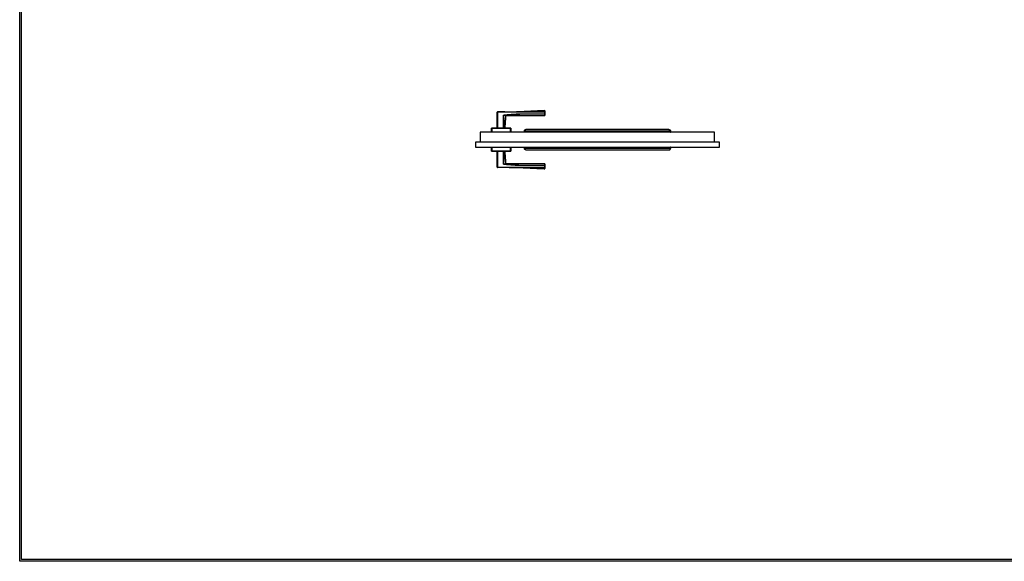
# Model space of a CAD drawing. Header units: millimetres. Extents: x -10980 to 5840, y 5 to 4205.
# Tile 1 of 32: x -10980 to -8382, y 5 to 1435. Entities that reach past the tile are written whole.
import ezdxf

# ---------------------------------------------------------------- set-up
doc = ezdxf.new("R2010")
doc.units = ezdxf.units.MM
doc.layers.add('151', color=250, linetype='Continuous')
doc.layers.add('256', color=250, linetype='Continuous')

msp = doc.modelspace()

# ---------------------------------------------------------------- linework, layer by layer
at = {"layer": '151', "linetype": 'Continuous', "lineweight": -3}
for p, q in [((-9720.1, 1151.9), (-9720.1, 1191)), ((-9720.1, 1148.9), (-9720.1, 1191)), ((-9720.1, 1191), (-9719.6, 1191)), ((-9719.6, 1191), (-9719.6, 1191.5)), ((-9719.6, 1191), (-9719.6, 1148.9)), ((-9703.2, 1182.4), (-9703, 1182.4)), ((-9702.9, 1182.5), (-9703.1, 1182.4)), ((-9703.1, 1151.9), (-9703.1, 1182.4)), ((-9702.3, 1182.9), (-9702.6, 1182.7)), ((-9701.8, 1183.3), (-9701.7, 1182.8)), ((-9696.6, 1181.8), (-9698, 1182)), ((-9594.6, 1191.9), (-9657.1, 1191.9)), ((-9594.6, 1192), (-9594.6, 1191.6)), ((-9594.6, 1186.1), (-9594.6, 1191.6)), ((-9594.6, 1191.6), (-9594.1, 1191.6)), ((-9594.6, 1186.1), (-9594.1, 1186.1)), ((-9594.6, 1186.1), (-9594.6, 1185.7)), ((-9594.1, 1191.6), (-9594.1, 1186.1)), ((-9594.1, 1186.1), (-9594.1, 1191.6)), ((-9735.1, 1137.9), (-9735.1, 1148.4)), ((-9735.1, 1148.4), (-9734.6, 1148.4)), ((-9735.1, 1140.9), (-9735.1, 1148.4)), ((-9734.6, 1148.9), (-9734.6, 1148.4)), ((-9734.6, 1148.9), (-9684.6, 1148.9)), ((-9734.6, 1148.4), (-9734.6, 1137.9)), ((-9684.6, 1148.4), (-9734.6, 1148.4)), ((-9684.6, 1148.9), (-9684.6, 1148.4)), ((-9684.6, 1137.9), (-9684.6, 1148.4)), ((-9684.6, 1148.4), (-9684.1, 1148.4)), ((-9684.1, 1148.4), (-9684.1, 1137.9)), ((-9684.1, 1148.4), (-9684.1, 1140.9)), ((-9764.6, 1137.9), (-9764.6, 1111.9)), ((-9146.6, 1137.9), (-9764.6, 1137.9)), ((-9648.4, 1141.5), (-9648.8, 1139.3)), ((-9648.8, 1139.3), (-9262.4, 1139.3)), ((-9262.8, 1141.5), (-9262.4, 1139.3)), ((-9146.6, 1111.9), (-9146.6, 1137.9)), ((-9133.6, 1111.9), (-9777.6, 1111.9)), ((-9777.6, 1111.9), (-9777.6, 1098.6)), ((-9777.6, 1098.6), (-9133.6, 1098.6)), ((-9735.1, 1088.1), (-9735.1, 1098.6)), ((-9734.6, 1098.6), (-9734.6, 1088.1)), ((-9684.6, 1088.1), (-9684.6, 1098.6)), ((-9684.1, 1098.6), (-9684.1, 1088.1)), ((-9648.8, 1097.2), (-9648.4, 1095)), ((-9262.4, 1097.2), (-9648.8, 1097.2)), ((-9262.4, 1097.2), (-9262.8, 1095)), ((-9133.6, 1098.6), (-9133.6, 1111.9)), ((-9734.6, 1088.1), (-9735.1, 1088.1)), ((-9734.6, 1088.1), (-9684.6, 1088.1)), ((-9734.6, 1088.1), (-9734.6, 1087.6)), ((-9684.6, 1087.6), (-9734.6, 1087.6)), ((-9684.6, 1087.6), (-9734.6, 1087.6)), ((-9720.1, 1045.5), (-9720.1, 1087.6)), ((-9720.1, 1045.5), (-9720.1, 1084.6)), ((-9719.6, 1087.6), (-9719.6, 1045.5)), ((-9703.1, 1054.1), (-9703.1, 1084.6)), ((-9684.6, 1088.1), (-9684.6, 1087.6)), ((-9684.1, 1088.1), (-9684.6, 1088.1)), ((-9719.6, 1045.5), (-9720.1, 1045.5)), ((-9719.6, 1045), (-9719.6, 1045.5)), ((-9703, 1054.1), (-9703.2, 1054.1)), ((-9702.9, 1054), (-9703.1, 1054.1)), ((-9702.3, 1053.6), (-9702.6, 1053.8)), ((-9701.8, 1053.2), (-9701.7, 1053.7)), ((-9594.6, 1050.7), (-9594.6, 1050.4)), ((-9594.6, 1044.9), (-9594.6, 1050.4)), ((-9594.6, 1050.4), (-9594.1, 1050.4)), ((-9594.6, 1044.9), (-9594.6, 1044.5)), ((-9594.6, 1044.9), (-9594.1, 1044.9)), ((-9594.1, 1044.9), (-9594.1, 1050.4)), ((-9594.1, 1050.4), (-9594.1, 1044.9))]:
    msp.add_line(p, q, dxfattribs=at)
for centre, start, end in [((-9719.6, 1191), 90.2042, 180), ((-9594.6, 1182.4), 269.9804, 0), ((-9594.6, 1194.4), 0, 83.7702), ((-9734.6, 1148.4), 90, 180), ((-9684.6, 1148.4), 0, 90), ((-9734.6, 1088.1), 180, 270), ((-9684.6, 1088.1), 270, 0), ((-9719.6, 1045.5), 180, 269.7958), ((-9594.6, 1054.1), 0, 89.9817), ((-9594.6, 1042.1), 274.6555, 0)]:
    msp.add_arc(centre, 0.5, start, end, dxfattribs=at)
for centre, major_axis, ratio, start_param, end_param in [((-9696.4, 1181.3), (0.156, 0.475), 1, 0.000012, 1.811518), ((-9594.6, 1191.6), (-0.5, 0), 0.869204, 3.141593, 4.71349), ((-9594.6, 1186.1), (0.5, 0), 0.775308, 4.712325, 6.283185), ((-9696.4, 1055.2), (0.156, -0.475), 1, 4.47035, 6.283174), ((-9594.6, 1050.4), (-0.5, 0), 0.775308, 3.141593, 4.712453), ((-9594.6, 1044.9), (0.5, 0), 0.869204, 4.711288, 6.283185)]:
    msp.add_ellipse(centre, major_axis=major_axis, ratio=ratio, start_param=start_param, end_param=end_param, dxfattribs=at)
for points, degree in [([(-9700, 1191.7), (-9719.6, 1191.6)], 1), ([(-9699.3, 1148.9), (-9696.9, 1181.3)], 1), ([(-9696.4, 1181.8), (-9645.5, 1181.9), (-9594.6, 1181.9)], 2), ([(-9594.1, 1194.9), (-9625.6, 1193.5), (-9657.1, 1191.9)], 2), ([(-9648.4, 1141.5), (-9519.9, 1141.5), (-9391.3, 1141.5), (-9262.8, 1141.5)], 3), ([(-9262.8, 1095), (-9391.3, 1095), (-9519.9, 1095), (-9648.4, 1095)], 3), ([(-9696.9, 1055.2), (-9699.3, 1087.6)], 1), ([(-9594.6, 1054.6), (-9645.5, 1054.6), (-9696.4, 1054.7)], 2), ([(-9657.1, 1044.6), (-9625.6, 1043), (-9594.1, 1041.6)], 2), ([(-9604.8, 1044.9), (-9601.4, 1044.9), (-9598, 1044.9), (-9594.6, 1044.9)], 3)]:
    msp.add_open_spline(points, degree=degree, dxfattribs=at)
for points, knots in [([(-9700, 1191.6), (-9701.3, 1191.6), (-9702.7, 1191.6), (-9709.2, 1191.5), (-9714.4, 1191.5), (-9719.6, 1191.5)], [0, 0, 0, 0, 0.202393, 0.202393, 1, 1, 1, 1]), ([(-9594.6, 1191.6), (-9599.8, 1191.6), (-9605, 1191.6), (-9615.4, 1191.6), (-9620.6, 1191.5), (-9628.5, 1191.5), (-9631.1, 1191.5), (-9636.3, 1191.5), (-9641.5, 1191.5), (-9646.7, 1191.4), (-9650.6, 1191.4), (-9651.9, 1191.4), (-9654.5, 1191.4), (-9655.8, 1191.4), (-9658.4, 1191.4), (-9659.7, 1191.4), (-9662.3, 1191.4), (-9663.6, 1191.4), (-9667.5, 1191.4), (-9670.1, 1191.4), (-9675.3, 1191.3), (-9677.9, 1191.3), (-9683.1, 1191.3), (-9685.7, 1191.3), (-9691, 1191.2), (-9693.6, 1191.2), (-9698.8, 1191.2), (-9701.4, 1191.1), (-9709.2, 1191.1), (-9714.4, 1191.1), (-9719.6, 1191)], [0, 0, 0, 0, 0.125, 0.125, 0.25, 0.25, 0.3125, 0.3125, 0.375, 0.4375, 0.4375, 0.46875, 0.46875, 0.5, 0.5, 0.53125, 0.53125, 0.5625, 0.5625, 0.625, 0.625, 0.6875, 0.6875, 0.75, 0.75, 0.8125, 0.8125, 0.875, 0.875, 1, 1, 1, 1]), ([(-9703.3, 1148.9), (-9703.3, 1154.5), (-9703.3, 1160.1), (-9703.3, 1171.2), (-9703.2, 1176.8), (-9703.2, 1182.4)], [0, 0, 0, 0, 0.5, 0.5, 1, 1, 1, 1]), ([(-9703.2, 1182.4), (-9703.2, 1182.4), (-9703.2, 1182.5), (-9703.2, 1182.5), (-9703.2, 1182.5), (-9703.2, 1182.6), (-9703.2, 1182.6), (-9703.2, 1182.7), (-9703.1, 1182.7), (-9703.1, 1182.7), (-9703.1, 1182.7), (-9703.1, 1182.8), (-9703.1, 1182.8), (-9703, 1182.8), (-9703, 1182.9), (-9702.9, 1182.9), (-9702.9, 1182.9), (-9702.9, 1183), (-9702.8, 1183), (-9702.8, 1183), (-9702.8, 1183), (-9702.7, 1183), (-9702.7, 1183.1), (-9702.6, 1183.1), (-9702.5, 1183.1), (-9702.4, 1183.2), (-9702.4, 1183.2), (-9702.3, 1183.2), (-9702.3, 1183.2), (-9702.2, 1183.3), (-9702.1, 1183.3), (-9701.9, 1183.3), (-9701.8, 1183.3), (-9701.8, 1183.3)], [0, 0, 0, 0, 0.0625, 0.0625, 0.09375, 0.09375, 0.125, 0.125, 0.1875, 0.1875, 0.21875, 0.21875, 0.25, 0.25, 0.3125, 0.3125, 0.375, 0.375, 0.40625, 0.40625, 0.4375, 0.4375, 0.5, 0.5, 0.625, 0.625, 0.6875, 0.6875, 0.75, 0.75, 0.875, 0.875, 1, 1, 1, 1]), ([(-9701.7, 1182.8), (-9701.9, 1182.8), (-9702, 1182.8), (-9702.1, 1182.8), (-9702.2, 1182.8), (-9702.3, 1182.8), (-9702.4, 1182.8), (-9702.4, 1182.7), (-9702.5, 1182.7), (-9702.5, 1182.7), (-9702.6, 1182.7), (-9702.6, 1182.7), (-9702.6, 1182.7), (-9702.7, 1182.7), (-9702.7, 1182.6), (-9702.8, 1182.6), (-9702.8, 1182.6), (-9702.8, 1182.6), (-9702.9, 1182.6), (-9702.9, 1182.5), (-9702.9, 1182.5), (-9702.9, 1182.5), (-9702.9, 1182.5), (-9702.9, 1182.5), (-9702.9, 1182.5), (-9703, 1182.5), (-9703, 1182.5), (-9703, 1182.4), (-9703, 1182.4), (-9703, 1182.4), (-9703, 1182.4), (-9703, 1182.4), (-9703, 1182.4), (-9703, 1182.4)], [0, 0, 0, 0, 0.25, 0.25, 0.375, 0.375, 0.5, 0.5, 0.5625, 0.5625, 0.625, 0.625, 0.6875, 0.6875, 0.75, 0.75, 0.8125, 0.8125, 0.875, 0.875, 0.90625, 0.90625, 0.921875, 0.921875, 0.9375, 0.9375, 0.953125, 0.953125, 0.96875, 0.96875, 0.984375, 0.984375, 1, 1, 1, 1]), ([(-9701.7, 1182.8), (-9701.9, 1182.8), (-9702, 1182.8), (-9702.1, 1182.8), (-9702.2, 1182.8), (-9702.3, 1182.8), (-9702.4, 1182.8), (-9702.5, 1182.7), (-9702.5, 1182.7), (-9702.6, 1182.7), (-9702.6, 1182.7), (-9702.7, 1182.7), (-9702.7, 1182.6), (-9702.8, 1182.6), (-9702.8, 1182.6), (-9702.8, 1182.6), (-9702.9, 1182.6), (-9702.9, 1182.5), (-9702.9, 1182.5), (-9702.9, 1182.5), (-9702.9, 1182.5), (-9702.9, 1182.5), (-9702.9, 1182.5), (-9703, 1182.5), (-9703, 1182.5), (-9703, 1182.4), (-9703, 1182.4), (-9703, 1182.4), (-9703, 1182.4), (-9703, 1182.4)], [0, 0, 0, 0, 0.25, 0.25, 0.375, 0.375, 0.5, 0.5, 0.625, 0.625, 0.6875, 0.6875, 0.75, 0.75, 0.8125, 0.8125, 0.875, 0.875, 0.90625, 0.90625, 0.921875, 0.921875, 0.9375, 0.9375, 0.953125, 0.953125, 0.96875, 0.96875, 1, 1, 1, 1]), ([(-9703, 1182.4), (-9703, 1176.8), (-9703, 1171.2), (-9702.9, 1160.1), (-9702.9, 1154.5), (-9702.9, 1148.9)], [0, 0, 0, 0, 0.5, 0.5, 1, 1, 1, 1]), ([(-9696.9, 1181.3), (-9696.9, 1181.3), (-9696.9, 1181.3), (-9696.9, 1181.3), (-9696.9, 1181.3), (-9696.9, 1181.3), (-9696.9, 1181.3), (-9696.9, 1181.4), (-9697, 1181.4), (-9697.1, 1181.4), (-9697.2, 1181.4), (-9697.4, 1181.5), (-9697.4, 1181.5), (-9697.6, 1181.6), (-9697.7, 1181.6), (-9697.8, 1181.6), (-9697.8, 1181.6), (-9697.9, 1181.6), (-9698, 1181.7), (-9698.1, 1181.7), (-9698.2, 1181.7), (-9698.4, 1181.8), (-9698.6, 1181.8), (-9698.8, 1181.9), (-9699, 1181.9), (-9699.2, 1182), (-9699.5, 1182), (-9699.7, 1182.1), (-9699.9, 1182.1), (-9700, 1182.1), (-9700, 1182.1), (-9700.1, 1182.1), (-9700.2, 1182.1), (-9700.3, 1182.2), (-9700.6, 1182.2), (-9700.8, 1182.2), (-9701.2, 1182.3), (-9701.6, 1182.3), (-9702.1, 1182.3), (-9702.4, 1182.4), (-9702.5, 1182.4), (-9702.7, 1182.4), (-9702.9, 1182.4), (-9703, 1182.4)], [0, 0, 0, 0, 0.030549, 0.046186, 0.046186, 0.061822, 0.061822, 0.124367, 0.124367, 0.186912, 0.249458, 0.249458, 0.312003, 0.312003, 0.374548, 0.374548, 0.390184, 0.390184, 0.405821, 0.437093, 0.437093, 0.499638, 0.499638, 0.562184, 0.562184, 0.624729, 0.624729, 0.687274, 0.687274, 0.70291, 0.70291, 0.718547, 0.718547, 0.749819, 0.749819, 0.812364, 0.812364, 0.87491, 0.937455, 0.937455, 0.968727, 0.968727, 1, 1, 1, 1]), ([(-9701.8, 1183.3), (-9699.5, 1183.5), (-9697.3, 1183.6), (-9692.9, 1183.9), (-9690.6, 1184.1), (-9686.2, 1184.4), (-9683.9, 1184.6), (-9679.5, 1184.9), (-9677.3, 1185.1), (-9672.8, 1185.4), (-9670.6, 1185.5), (-9667.8, 1185.7), (-9667.2, 1185.7), (-9666.1, 1185.7), (-9665.5, 1185.8), (-9663.9, 1185.9), (-9662.8, 1185.9), (-9661.4, 1186), (-9661.1, 1186), (-9660.5, 1186), (-9659.7, 1186.1), (-9658.6, 1186.1), (-9657.7, 1186.1), (-9657.2, 1186.1), (-9656.9, 1186.1), (-9656.1, 1186.1), (-9655.5, 1186.1), (-9654.4, 1186.1), (-9653.8, 1186.1), (-9653, 1186.1), (-9652.7, 1186.1), (-9652.2, 1186.1), (-9651.3, 1186.1), (-9650.5, 1186.1), (-9649.4, 1186.1), (-9648.8, 1186.1), (-9643.8, 1186.1), (-9639.3, 1186.1), (-9632.6, 1186.1), (-9630.4, 1186.1), (-9625.9, 1186.1), (-9614.7, 1186.1), (-9603.5, 1186.1), (-9594.6, 1186.1)], [0, 0, 0, 0, 0.0625, 0.0625, 0.125, 0.125, 0.1875, 0.1875, 0.25, 0.25, 0.3125, 0.3125, 0.328125, 0.328125, 0.34375, 0.34375, 0.375, 0.375, 0.382812, 0.382812, 0.390625, 0.40625, 0.414062, 0.414062, 0.421875, 0.421875, 0.4375, 0.4375, 0.453125, 0.453125, 0.460937, 0.460937, 0.46875, 0.484375, 0.484375, 0.5, 0.5, 0.625, 0.625, 0.6875, 0.6875, 0.75, 1, 1, 1, 1]), ([(-9594.6, 1185.7), (-9603.5, 1185.7), (-9612.5, 1185.7), (-9623.6, 1185.7), (-9625.9, 1185.7), (-9630.4, 1185.7), (-9632.6, 1185.7), (-9639.3, 1185.7), (-9643.8, 1185.7), (-9648.8, 1185.7), (-9649.3, 1185.7), (-9650.5, 1185.7), (-9651.3, 1185.7), (-9652.1, 1185.7), (-9652.7, 1185.7), (-9653, 1185.7), (-9653.8, 1185.8), (-9654.4, 1185.8), (-9655.5, 1185.8), (-9656.1, 1185.8), (-9656.9, 1185.7), (-9657.2, 1185.7), (-9657.7, 1185.7), (-9658.6, 1185.7), (-9659.7, 1185.7), (-9660.5, 1185.6), (-9661.1, 1185.6), (-9661.4, 1185.6), (-9662.7, 1185.5), (-9663.9, 1185.5), (-9665.5, 1185.4), (-9666.1, 1185.3), (-9667.2, 1185.3), (-9670, 1185.1), (-9672.8, 1184.9), (-9677.2, 1184.6), (-9679.5, 1184.5), (-9683.9, 1184.1), (-9686.1, 1184), (-9690.6, 1183.6), (-9692.8, 1183.5), (-9697.3, 1183.1), (-9699.5, 1183), (-9701.7, 1182.8)], [0, 0, 0, 0, 0.25, 0.25, 0.3125, 0.3125, 0.375, 0.375, 0.5, 0.5, 0.515625, 0.515625, 0.53125, 0.539062, 0.539062, 0.546875, 0.546875, 0.5625, 0.5625, 0.578125, 0.578125, 0.585937, 0.585937, 0.59375, 0.609375, 0.617187, 0.617187, 0.625, 0.625, 0.65625, 0.65625, 0.671875, 0.671875, 0.6875, 0.75, 0.75, 0.8125, 0.8125, 0.875, 0.875, 0.9375, 0.9375, 1, 1, 1, 1]), ([(-9701.7, 1182.8), (-9701.5, 1182.8), (-9701.1, 1182.8), (-9700.7, 1182.7), (-9700.4, 1182.7), (-9700.2, 1182.7), (-9699.9, 1182.6), (-9699.8, 1182.6), (-9699.6, 1182.6), (-9699.6, 1182.6), (-9699.3, 1182.5), (-9699, 1182.5), (-9698.7, 1182.4), (-9698.3, 1182.3), (-9698, 1182.3), (-9697.7, 1182.2), (-9697.6, 1182.1), (-9697.4, 1182.1), (-9697.4, 1182.1), (-9697.3, 1182.1), (-9697.2, 1182.1), (-9697, 1182), (-9696.9, 1181.9), (-9696.7, 1181.9), (-9696.6, 1181.9), (-9696.5, 1181.8), (-9696.5, 1181.8), (-9696.4, 1181.8), (-9696.4, 1181.8), (-9696.4, 1181.8), (-9696.4, 1181.8), (-9696.4, 1181.8), (-9696.4, 1181.8)], [0, 0, 0, 0, 0.062534, 0.125068, 0.125068, 0.187602, 0.187602, 0.218869, 0.218869, 0.250136, 0.250136, 0.312671, 0.375205, 0.375205, 0.500273, 0.500273, 0.562807, 0.562807, 0.594074, 0.594074, 0.625341, 0.625341, 0.750409, 0.750409, 0.812943, 0.875478, 0.875478, 0.906745, 0.906745, 0.938012, 0.938012, 1, 1, 1, 1]), ([(-9700, 1191.6), (-9698.7, 1191.6), (-9697.4, 1191.6), (-9693.6, 1191.7), (-9691, 1191.7), (-9685.7, 1191.7), (-9683.1, 1191.8), (-9677.9, 1191.8), (-9675.3, 1191.8), (-9670.1, 1191.8), (-9667.5, 1191.9), (-9663.6, 1191.9), (-9662.3, 1191.9), (-9659.7, 1191.9), (-9658.4, 1191.9), (-9655.8, 1191.9), (-9654.5, 1191.9), (-9651.9, 1191.9), (-9650.6, 1191.9), (-9646.7, 1191.9), (-9644.1, 1191.9), (-9638.9, 1192), (-9636.3, 1192), (-9631.1, 1192), (-9628.5, 1192), (-9623.2, 1192), (-9620.6, 1192), (-9616.9, 1192), (-9615.9, 1192), (-9614.8, 1192)], [0, 0, 0, 0, 0.045145, 0.045145, 0.136811, 0.136811, 0.228476, 0.228476, 0.320141, 0.320141, 0.411806, 0.411806, 0.457639, 0.457639, 0.503472, 0.503472, 0.549304, 0.549304, 0.595137, 0.595137, 0.686802, 0.686802, 0.778468, 0.778468, 0.870133, 0.870133, 0.961798, 0.961798, 1, 1, 1, 1]), ([(-9696.4, 1181.8), (-9696.4, 1181.8), (-9696.4, 1181.8), (-9696.4, 1181.8), (-9696.4, 1181.8), (-9696.4, 1181.8), (-9696.4, 1181.8), (-9696.4, 1181.8), (-9696.4, 1181.8), (-9696.4, 1181.8), (-9696.4, 1181.8), (-9696.5, 1181.8), (-9696.5, 1181.8)], [0, 0, 0, 0, 0.000655, 0.000655, 0.103744, 0.103744, 0.206833, 0.206833, 0.413011, 0.413011, 0.825368, 1, 1, 1, 1]), ([(-9614.8, 1192), (-9613.3, 1192), (-9611.7, 1192), (-9605, 1192), (-9599.8, 1192), (-9594.6, 1192)], [0, 0, 0, 0, 0.225781, 0.225781, 1, 1, 1, 1]), ([(-9594.6, 1192), (-9594.6, 1192.3), (-9594.6, 1192.7), (-9594.6, 1193.1), (-9594.6, 1193.4), (-9594.6, 1193.5), (-9594.6, 1193.6), (-9594.6, 1193.7), (-9594.6, 1193.7), (-9594.6, 1193.9), (-9594.6, 1194), (-9594.6, 1194.3), (-9594.6, 1194.5), (-9594.6, 1194.7), (-9594.6, 1194.8), (-9594.6, 1194.9), (-9594.6, 1194.9), (-9594.6, 1194.9), (-9594.6, 1194.9), (-9594.6, 1194.9)], [0, 0, 0, 0, 0.124939, 0.249879, 0.249879, 0.312348, 0.343583, 0.343583, 0.374818, 0.374818, 0.499758, 0.499758, 0.624697, 0.749636, 0.874576, 0.874576, 0.999515, 0.999515, 1, 1, 1, 1]), ([(-9594.6, 1181.9), (-9594.6, 1181.9), (-9594.6, 1181.9), (-9594.6, 1181.9), (-9594.6, 1181.9), (-9594.6, 1181.9), (-9594.6, 1182), (-9594.6, 1182.1), (-9594.6, 1182.2), (-9594.6, 1182.2), (-9594.6, 1182.2), (-9594.6, 1182.3), (-9594.6, 1182.3), (-9594.6, 1182.4), (-9594.6, 1182.6), (-9594.6, 1182.9), (-9594.6, 1183.2), (-9594.6, 1183.6), (-9594.6, 1183.9), (-9594.6, 1184.1), (-9594.6, 1184.2), (-9594.6, 1184.2), (-9594.6, 1184.2), (-9594.6, 1184.3), (-9594.6, 1184.5), (-9594.6, 1184.7), (-9594.6, 1185.1), (-9594.6, 1185.4), (-9594.6, 1185.7)], [0, 0, 0, 0, 0.029669, 0.029669, 0.06097, 0.123572, 0.123572, 0.248776, 0.248776, 0.280077, 0.280077, 0.311378, 0.311378, 0.37398, 0.37398, 0.499184, 0.624388, 0.624388, 0.749592, 0.749592, 0.765242, 0.765242, 0.780893, 0.780893, 0.812194, 0.874796, 0.874796, 1, 1, 1, 1]), ([(-9594.1, 1194.3), (-9594.1, 1194.2), (-9594.1, 1194.2), (-9594.1, 1194), (-9594.1, 1193.8), (-9594.1, 1193.6), (-9594.1, 1193.4), (-9594.1, 1193.3), (-9594.1, 1193.2), (-9594.1, 1193.1), (-9594.1, 1193), (-9594.1, 1192.9), (-9594.1, 1192.6), (-9594.1, 1192.3), (-9594.1, 1191.8), (-9594.1, 1191.6)], [0, 0, 0, 0, 0.043787, 0.203156, 0.362525, 0.362525, 0.521894, 0.521894, 0.561736, 0.561736, 0.601578, 0.681262, 0.681262, 0.840631, 1, 1, 1, 1]), ([(-9594.1, 1186.1), (-9594.1, 1185.8), (-9594.1, 1185.5), (-9594.1, 1185.1), (-9594.1, 1185), (-9594.1, 1184.8), (-9594.1, 1184.8), (-9594.1, 1184.7), (-9594.1, 1184.6), (-9594.1, 1184.6), (-9594.1, 1184.3), (-9594.1, 1184.1), (-9594.1, 1183.7), (-9594.1, 1183.3), (-9594.1, 1183.1), (-9594.1, 1182.9), (-9594.1, 1182.8), (-9594.1, 1182.7), (-9594.1, 1182.7), (-9594.1, 1182.7), (-9594.1, 1182.7), (-9594.1, 1182.6), (-9594.1, 1182.5), (-9594.1, 1182.4), (-9594.1, 1182.4), (-9594.1, 1182.4), (-9594.1, 1182.4), (-9594.1, 1182.4), (-9594.1, 1182.4), (-9594.1, 1182.4)], [0, 0, 0, 0, 0.125223, 0.125223, 0.187834, 0.187834, 0.219139, 0.219139, 0.234792, 0.234792, 0.250445, 0.375668, 0.375668, 0.50089, 0.626113, 0.626113, 0.688724, 0.688724, 0.72003, 0.72003, 0.751335, 0.751335, 0.876558, 0.876558, 0.939169, 0.939169, 0.970475, 0.970475, 1, 1, 1, 1]), ([(-9648.4, 1141.5), (-9648.4, 1141.5), (-9648.4, 1141.6), (-9648.4, 1141.6), (-9648.4, 1141.7), (-9648.3, 1141.8), (-9648.3, 1141.9), (-9648.2, 1142.1), (-9648.2, 1142.3), (-9648.1, 1142.6), (-9648, 1142.7), (-9647.9, 1142.9), (-9647.9, 1142.9), (-9647.9, 1143), (-9647.8, 1143), (-9647.8, 1143.1), (-9647.7, 1143.2), (-9647.6, 1143.3), (-9647.5, 1143.5), (-9647.4, 1143.7), (-9647.3, 1143.8), (-9647.1, 1144), (-9647, 1144.1), (-9646.8, 1144.2), (-9646.8, 1144.3), (-9646.7, 1144.3), (-9646.6, 1144.4), (-9646.5, 1144.5), (-9646.4, 1144.6), (-9646.2, 1144.7), (-9646.1, 1144.7), (-9646, 1144.8), (-9646, 1144.8), (-9645.9, 1144.8), (-9645.8, 1144.9), (-9645.7, 1144.9), (-9645.5, 1145), (-9645.3, 1145.1), (-9645, 1145.2), (-9644.8, 1145.2), (-9644.5, 1145.3), (-9644.4, 1145.3), (-9644.4, 1145.3)], [0, 0, 0, 0, 0.017246, 0.017246, 0.034492, 0.034492, 0.068983, 0.068983, 0.137967, 0.137967, 0.20695, 0.20695, 0.224196, 0.224196, 0.241442, 0.241442, 0.275933, 0.275933, 0.344917, 0.344917, 0.4139, 0.4139, 0.482883, 0.482883, 0.517375, 0.517375, 0.551867, 0.551867, 0.62085, 0.62085, 0.655342, 0.672588, 0.672588, 0.689834, 0.689834, 0.758817, 0.758817, 0.8278, 0.8278, 0.965767, 0.965767, 1, 1, 1, 1]), ([(-9455.6, 1145.3), (-9465.6, 1145.3), (-9483.7, 1145.3), (-9507.9, 1145.3), (-9526.5, 1145.3), (-9545.2, 1145.3), (-9569.3, 1145.3), (-9603.5, 1145.3), (-9629.7, 1145.3), (-9644.3, 1145.3)], [0, 0, 0, 0, 0.15929, 0.287499, 0.384628, 0.455658, 0.583963, 0.767752, 1, 1, 1, 1]), ([(-9266.8, 1145.3), (-9278.9, 1145.3), (-9300.9, 1145.3), (-9329.8, 1145.3), (-9352.9, 1145.3), (-9372.4, 1145.3), (-9391.5, 1145.3), (-9410.8, 1145.3), (-9430.2, 1145.3), (-9450.5, 1145.3), (-9471.8, 1145.3), (-9493.7, 1145.3), (-9514.6, 1145.3), (-9536.4, 1145.3), (-9563.6, 1145.3), (-9600.1, 1145.3), (-9628.5, 1145.3), (-9644.3, 1145.3)], [0, 0, 0, 0, 0.09595, 0.174567, 0.230054, 0.279367, 0.329909, 0.381317, 0.432757, 0.484197, 0.542986, 0.601747, 0.657883, 0.70971, 0.774851, 0.873776, 1, 1, 1, 1]), ([(-9266.8, 1145.3), (-9266.8, 1145.3), (-9266.7, 1145.3), (-9266.4, 1145.2), (-9266.2, 1145.2), (-9265.9, 1145.1), (-9265.7, 1145), (-9265.5, 1144.9), (-9265.4, 1144.9), (-9265.2, 1144.8), (-9265.2, 1144.8), (-9265.1, 1144.7), (-9265, 1144.7), (-9264.8, 1144.6), (-9264.7, 1144.5), (-9264.5, 1144.3), (-9264.4, 1144.3), (-9264.2, 1144.1), (-9264.1, 1144), (-9264, 1143.8), (-9263.9, 1143.8), (-9263.9, 1143.7), (-9263.8, 1143.7), (-9263.8, 1143.6), (-9263.8, 1143.6), (-9263.7, 1143.5), (-9263.6, 1143.3), (-9263.4, 1143.1), (-9263.3, 1143), (-9263.2, 1142.8), (-9263.2, 1142.8), (-9263.2, 1142.7), (-9263.2, 1142.7), (-9263.1, 1142.6), (-9263.1, 1142.5), (-9263, 1142.3), (-9263, 1142.1), (-9262.9, 1141.8), (-9262.8, 1141.6), (-9262.8, 1141.5)], [0, 0, 0, 0, 0.031544, 0.031544, 0.169895, 0.169895, 0.23907, 0.23907, 0.308246, 0.308246, 0.342833, 0.342833, 0.377421, 0.377421, 0.446597, 0.446597, 0.515772, 0.515772, 0.584947, 0.584947, 0.619535, 0.619535, 0.636829, 0.636829, 0.654123, 0.654123, 0.723298, 0.723298, 0.792474, 0.792474, 0.809768, 0.809768, 0.827061, 0.827061, 0.861649, 0.861649, 0.930825, 0.930825, 1, 1, 1, 1]), ([(-9647.6, 1137.9), (-9647.6, 1137.9), (-9647.6, 1137.9), (-9647.6, 1137.9), (-9647.7, 1137.9), (-9647.7, 1137.9), (-9647.8, 1137.9), (-9647.9, 1137.9), (-9648, 1138), (-9648.1, 1138), (-9648.1, 1138), (-9648.2, 1138), (-9648.2, 1138), (-9648.2, 1138.1), (-9648.2, 1138.1), (-9648.3, 1138.1), (-9648.3, 1138.1), (-9648.4, 1138.2), (-9648.4, 1138.2), (-9648.4, 1138.3), (-9648.5, 1138.3), (-9648.5, 1138.3), (-9648.5, 1138.3), (-9648.5, 1138.4), (-9648.6, 1138.4), (-9648.6, 1138.5), (-9648.6, 1138.5), (-9648.6, 1138.5), (-9648.7, 1138.5), (-9648.7, 1138.6), (-9648.7, 1138.6), (-9648.7, 1138.7), (-9648.7, 1138.7), (-9648.8, 1138.8), (-9648.8, 1138.9), (-9648.8, 1138.9), (-9648.8, 1139), (-9648.8, 1139.1), (-9648.8, 1139.2), (-9648.8, 1139.2), (-9648.8, 1139.2), (-9648.8, 1139.2), (-9648.8, 1139.3), (-9648.8, 1139.3)], [0, 0, 0, 0, 0.015625, 0.015625, 0.03125, 0.0625, 0.125, 0.125, 0.25, 0.25, 0.3125, 0.3125, 0.34375, 0.34375, 0.375, 0.375, 0.4375, 0.4375, 0.5, 0.5, 0.53125, 0.53125, 0.5625, 0.5625, 0.625, 0.625, 0.65625, 0.671875, 0.671875, 0.6875, 0.6875, 0.75, 0.75, 0.8125, 0.8125, 0.875, 0.875, 0.9375, 0.9375, 0.953125, 0.953125, 0.96875, 1, 1, 1, 1]), ([(-9263.6, 1137.9), (-9263.6, 1137.9), (-9263.6, 1137.9), (-9263.6, 1137.9), (-9263.5, 1137.9), (-9263.5, 1137.9), (-9263.4, 1137.9), (-9263.3, 1137.9), (-9263.2, 1138), (-9263.1, 1138), (-9263.1, 1138), (-9263, 1138), (-9263, 1138), (-9263, 1138.1), (-9263, 1138.1), (-9262.9, 1138.1), (-9262.9, 1138.1), (-9262.8, 1138.2), (-9262.8, 1138.2), (-9262.7, 1138.3), (-9262.7, 1138.3), (-9262.7, 1138.3), (-9262.7, 1138.3), (-9262.6, 1138.4), (-9262.6, 1138.4), (-9262.6, 1138.5), (-9262.6, 1138.5), (-9262.5, 1138.5), (-9262.5, 1138.5), (-9262.5, 1138.6), (-9262.5, 1138.6), (-9262.5, 1138.7), (-9262.4, 1138.7), (-9262.4, 1138.8), (-9262.4, 1138.9), (-9262.4, 1138.9), (-9262.4, 1139), (-9262.4, 1139.1), (-9262.4, 1139.2), (-9262.4, 1139.2), (-9262.4, 1139.2), (-9262.4, 1139.2), (-9262.4, 1139.3), (-9262.4, 1139.3)], [0, 0, 0, 0, 0.015625, 0.015625, 0.03125, 0.0625, 0.125, 0.125, 0.25, 0.25, 0.3125, 0.3125, 0.34375, 0.34375, 0.375, 0.375, 0.4375, 0.4375, 0.5, 0.5, 0.53125, 0.53125, 0.5625, 0.5625, 0.625, 0.625, 0.65625, 0.671875, 0.671875, 0.6875, 0.6875, 0.75, 0.75, 0.8125, 0.8125, 0.875, 0.875, 0.9375, 0.9375, 0.953125, 0.953125, 0.96875, 1, 1, 1, 1]), ([(-9648.8, 1097.2), (-9648.8, 1097.2), (-9648.8, 1097.3), (-9648.8, 1097.3), (-9648.8, 1097.3), (-9648.8, 1097.3), (-9648.8, 1097.4), (-9648.8, 1097.4), (-9648.8, 1097.6), (-9648.8, 1097.6), (-9648.8, 1097.7), (-9648.7, 1097.8), (-9648.7, 1097.8), (-9648.7, 1097.9), (-9648.7, 1097.9), (-9648.7, 1098), (-9648.6, 1098), (-9648.6, 1098), (-9648.6, 1098), (-9648.6, 1098.1), (-9648.5, 1098.1), (-9648.5, 1098.2), (-9648.5, 1098.2), (-9648.5, 1098.2), (-9648.4, 1098.2), (-9648.4, 1098.3), (-9648.4, 1098.3), (-9648.3, 1098.4), (-9648.3, 1098.4), (-9648.2, 1098.4), (-9648.2, 1098.4), (-9648.2, 1098.5), (-9648.2, 1098.5), (-9648.1, 1098.5), (-9648.1, 1098.5), (-9648, 1098.5), (-9647.9, 1098.6), (-9647.8, 1098.6), (-9647.7, 1098.6), (-9647.7, 1098.6), (-9647.6, 1098.6), (-9647.6, 1098.6), (-9647.6, 1098.6), (-9647.6, 1098.6)], [0, 0, 0, 0, 0.03125, 0.046875, 0.046875, 0.0625, 0.0625, 0.125, 0.125, 0.1875, 0.1875, 0.25, 0.25, 0.3125, 0.3125, 0.328125, 0.328125, 0.34375, 0.375, 0.375, 0.4375, 0.4375, 0.46875, 0.46875, 0.5, 0.5, 0.5625, 0.5625, 0.625, 0.625, 0.65625, 0.65625, 0.6875, 0.6875, 0.75, 0.75, 0.875, 0.875, 0.9375, 0.96875, 0.984375, 0.984375, 1, 1, 1, 1]), ([(-9644.4, 1091.2), (-9644.4, 1091.2), (-9644.5, 1091.2), (-9644.8, 1091.3), (-9645, 1091.3), (-9645.3, 1091.4), (-9645.5, 1091.5), (-9645.7, 1091.6), (-9645.8, 1091.6), (-9645.9, 1091.7), (-9646, 1091.7), (-9646, 1091.7), (-9646.1, 1091.8), (-9646.2, 1091.8), (-9646.4, 1091.9), (-9646.5, 1092), (-9646.6, 1092.1), (-9646.7, 1092.2), (-9646.8, 1092.2), (-9646.8, 1092.3), (-9647, 1092.4), (-9647.1, 1092.5), (-9647.3, 1092.7), (-9647.4, 1092.8), (-9647.5, 1093), (-9647.6, 1093.1), (-9647.7, 1093.3), (-9647.8, 1093.4), (-9647.8, 1093.5), (-9647.9, 1093.5), (-9647.9, 1093.6), (-9647.9, 1093.6), (-9648, 1093.8), (-9648.1, 1093.9), (-9648.2, 1094.2), (-9648.2, 1094.4), (-9648.3, 1094.6), (-9648.3, 1094.7), (-9648.4, 1094.8), (-9648.4, 1094.9), (-9648.4, 1094.9), (-9648.4, 1095), (-9648.4, 1095)], [0, 0, 0, 0, 0.034233, 0.034233, 0.1722, 0.1722, 0.241183, 0.241183, 0.310166, 0.310166, 0.327412, 0.327412, 0.344658, 0.37915, 0.37915, 0.448133, 0.448133, 0.482625, 0.482625, 0.517117, 0.517117, 0.5861, 0.5861, 0.655083, 0.655083, 0.724067, 0.724067, 0.758558, 0.758558, 0.775804, 0.775804, 0.79305, 0.79305, 0.862033, 0.862033, 0.931017, 0.931017, 0.965508, 0.965508, 0.982754, 0.982754, 1, 1, 1, 1]), ([(-9644.3, 1091.2), (-9632.3, 1091.2), (-9610.3, 1091.2), (-9581.4, 1091.2), (-9558.3, 1091.2), (-9538.7, 1091.2), (-9519.7, 1091.2), (-9500.4, 1091.2), (-9481, 1091.2), (-9460.6, 1091.2), (-9439.4, 1091.2), (-9417.5, 1091.2), (-9396.5, 1091.2), (-9374.8, 1091.2), (-9347.6, 1091.2), (-9311.1, 1091.2), (-9282.7, 1091.2), (-9266.8, 1091.2)], [0, 0, 0, 0, 0.095899, 0.174517, 0.230004, 0.279317, 0.329859, 0.381266, 0.432707, 0.484147, 0.542936, 0.601696, 0.657833, 0.70966, 0.774801, 0.873726, 1, 1, 1, 1]), ([(-9266.8, 1091.2), (-9266.8, 1091.2), (-9266.7, 1091.2), (-9266.4, 1091.3), (-9266.2, 1091.3), (-9265.9, 1091.4), (-9265.7, 1091.5), (-9265.5, 1091.6), (-9265.4, 1091.6), (-9265.2, 1091.7), (-9265.2, 1091.7), (-9265.1, 1091.8), (-9265, 1091.8), (-9264.8, 1091.9), (-9264.7, 1092), (-9264.5, 1092.2), (-9264.4, 1092.2), (-9264.2, 1092.4), (-9264.1, 1092.5), (-9264, 1092.7), (-9263.9, 1092.7), (-9263.9, 1092.8), (-9263.8, 1092.8), (-9263.8, 1092.9), (-9263.8, 1092.9), (-9263.7, 1093), (-9263.6, 1093.1), (-9263.4, 1093.4), (-9263.3, 1093.5), (-9263.2, 1093.7), (-9263.2, 1093.7), (-9263.2, 1093.8), (-9263.2, 1093.8), (-9263.1, 1093.9), (-9263.1, 1094), (-9263, 1094.2), (-9263, 1094.4), (-9262.9, 1094.7), (-9262.8, 1094.9), (-9262.8, 1095)], [0, 0, 0, 0, 0.031544, 0.031544, 0.169895, 0.169895, 0.23907, 0.23907, 0.308246, 0.308246, 0.342833, 0.342833, 0.377421, 0.377421, 0.446597, 0.446597, 0.515772, 0.515772, 0.584947, 0.584947, 0.619535, 0.619535, 0.636829, 0.636829, 0.654123, 0.654123, 0.723298, 0.723298, 0.792474, 0.792474, 0.809768, 0.809768, 0.827061, 0.827061, 0.861649, 0.861649, 0.930825, 0.930825, 1, 1, 1, 1]), ([(-9262.4, 1097.2), (-9262.4, 1097.2), (-9262.4, 1097.3), (-9262.4, 1097.3), (-9262.4, 1097.3), (-9262.4, 1097.3), (-9262.4, 1097.4), (-9262.4, 1097.4), (-9262.4, 1097.6), (-9262.4, 1097.6), (-9262.4, 1097.7), (-9262.4, 1097.8), (-9262.5, 1097.8), (-9262.5, 1097.9), (-9262.5, 1097.9), (-9262.5, 1098), (-9262.5, 1098), (-9262.6, 1098), (-9262.6, 1098), (-9262.6, 1098.1), (-9262.6, 1098.1), (-9262.7, 1098.2), (-9262.7, 1098.2), (-9262.7, 1098.2), (-9262.7, 1098.2), (-9262.8, 1098.3), (-9262.8, 1098.3), (-9262.9, 1098.4), (-9262.9, 1098.4), (-9263, 1098.4), (-9263, 1098.4), (-9263, 1098.5), (-9263, 1098.5), (-9263.1, 1098.5), (-9263.1, 1098.5), (-9263.2, 1098.5), (-9263.3, 1098.6), (-9263.4, 1098.6), (-9263.5, 1098.6), (-9263.5, 1098.6), (-9263.6, 1098.6), (-9263.6, 1098.6), (-9263.6, 1098.6), (-9263.6, 1098.6)], [0, 0, 0, 0, 0.03125, 0.046875, 0.046875, 0.0625, 0.0625, 0.125, 0.125, 0.1875, 0.1875, 0.25, 0.25, 0.3125, 0.3125, 0.328125, 0.328125, 0.34375, 0.375, 0.375, 0.4375, 0.4375, 0.46875, 0.46875, 0.5, 0.5, 0.5625, 0.5625, 0.625, 0.625, 0.65625, 0.65625, 0.6875, 0.6875, 0.75, 0.75, 0.875, 0.875, 0.9375, 0.96875, 0.984375, 0.984375, 1, 1, 1, 1]), ([(-9703.2, 1054.1), (-9703.2, 1059.7), (-9703.3, 1065.3), (-9703.3, 1076.4), (-9703.3, 1082), (-9703.3, 1087.6)], [0, 0, 0, 0, 0.5, 0.5, 1, 1, 1, 1]), ([(-9702.9, 1087.6), (-9702.9, 1082), (-9702.9, 1076.4), (-9703, 1065.3), (-9703, 1059.7), (-9703, 1054.1)], [0, 0, 0, 0, 0.5, 0.5, 1, 1, 1, 1]), ([(-9719.6, 1045.5), (-9714.4, 1045.4), (-9709.2, 1045.4), (-9701.4, 1045.3), (-9698.8, 1045.3), (-9693.6, 1045.3), (-9691, 1045.3), (-9685.7, 1045.2), (-9683.1, 1045.2), (-9678.5, 1045.2), (-9676.4, 1045.2), (-9674.3, 1045.2)], [0, 0, 0, 0, 0.345036, 0.345036, 0.517554, 0.517554, 0.690072, 0.690072, 0.862589, 0.862589, 1, 1, 1, 1]), ([(-9594.6, 1044.5), (-9599.8, 1044.5), (-9605, 1044.5), (-9612.8, 1044.5), (-9615.4, 1044.5), (-9620.6, 1044.5), (-9623.2, 1044.5), (-9628.5, 1044.5), (-9631.1, 1044.5), (-9636.3, 1044.5), (-9638.9, 1044.5), (-9644.1, 1044.6), (-9646.7, 1044.6), (-9650.6, 1044.6), (-9651.9, 1044.6), (-9654.5, 1044.6), (-9655.8, 1044.6), (-9658.4, 1044.6), (-9659.7, 1044.6), (-9662.3, 1044.6), (-9663.6, 1044.6), (-9667.5, 1044.6), (-9670.1, 1044.6), (-9675.3, 1044.7), (-9677.9, 1044.7), (-9683.1, 1044.7), (-9685.7, 1044.7), (-9691, 1044.8), (-9693.6, 1044.8), (-9698.8, 1044.9), (-9701.4, 1044.9), (-9709.2, 1044.9), (-9714.4, 1045), (-9719.6, 1045)], [0, 0, 0, 0, 0.125, 0.125, 0.1875, 0.1875, 0.25, 0.25, 0.3125, 0.3125, 0.375, 0.375, 0.4375, 0.4375, 0.46875, 0.46875, 0.5, 0.5, 0.53125, 0.53125, 0.5625, 0.5625, 0.625, 0.625, 0.6875, 0.6875, 0.75, 0.75, 0.8125, 0.8125, 0.875, 0.875, 1, 1, 1, 1]), ([(-9701.8, 1053.2), (-9701.8, 1053.2), (-9701.9, 1053.2), (-9702.1, 1053.2), (-9702.2, 1053.2), (-9702.3, 1053.3), (-9702.4, 1053.3), (-9702.5, 1053.3), (-9702.5, 1053.4), (-9702.6, 1053.4), (-9702.6, 1053.4), (-9702.7, 1053.5), (-9702.8, 1053.5), (-9702.9, 1053.6), (-9702.9, 1053.6), (-9703, 1053.6), (-9703, 1053.7), (-9703.1, 1053.7), (-9703.1, 1053.7), (-9703.1, 1053.8), (-9703.1, 1053.8), (-9703.2, 1053.8), (-9703.2, 1053.9), (-9703.2, 1053.9), (-9703.2, 1054), (-9703.2, 1054), (-9703.2, 1054), (-9703.2, 1054.1), (-9703.2, 1054.1)], [0, 0, 0, 0, 0.125, 0.125, 0.25, 0.25, 0.375, 0.375, 0.4375, 0.4375, 0.5, 0.5, 0.625, 0.625, 0.6875, 0.6875, 0.75, 0.75, 0.8125, 0.8125, 0.84375, 0.84375, 0.875, 0.90625, 0.90625, 0.9375, 0.9375, 1, 1, 1, 1]), ([(-9703, 1054.1), (-9702.9, 1054.1), (-9702.7, 1054.1), (-9702.5, 1054.1), (-9702.4, 1054.1), (-9702.1, 1054.2), (-9701.6, 1054.2), (-9701.2, 1054.2), (-9700.8, 1054.3), (-9700.6, 1054.3), (-9700.2, 1054.4), (-9700, 1054.4), (-9699.8, 1054.4), (-9699.7, 1054.4), (-9699.5, 1054.5), (-9699.4, 1054.5), (-9699.2, 1054.5), (-9699, 1054.6), (-9698.8, 1054.6), (-9698.6, 1054.7), (-9698.4, 1054.7), (-9698.1, 1054.8), (-9697.9, 1054.9), (-9697.7, 1054.9), (-9697.7, 1054.9), (-9697.6, 1054.9), (-9697.6, 1054.9), (-9697.4, 1055), (-9697.4, 1055), (-9697.2, 1055.1), (-9697.1, 1055.1), (-9697, 1055.1), (-9696.9, 1055.1), (-9696.9, 1055.2), (-9696.9, 1055.2), (-9696.9, 1055.2), (-9696.9, 1055.2), (-9696.9, 1055.2), (-9696.9, 1055.2), (-9696.9, 1055.2)], [0, 0, 0, 0, 0.031239, 0.031239, 0.062477, 0.062477, 0.124955, 0.187432, 0.187432, 0.249909, 0.249909, 0.312386, 0.312386, 0.343625, 0.343625, 0.374864, 0.374864, 0.437341, 0.437341, 0.499818, 0.499818, 0.562295, 0.624773, 0.624773, 0.656011, 0.656011, 0.68725, 0.68725, 0.749727, 0.749727, 0.812204, 0.874682, 0.937159, 0.937159, 0.968398, 0.968398, 0.999636, 0.999636, 1, 1, 1, 1]), ([(-9703, 1054.1), (-9703, 1054.1), (-9703, 1054.1), (-9703, 1054.1), (-9703, 1054.1), (-9703, 1054), (-9703, 1054), (-9702.9, 1054), (-9702.9, 1054), (-9702.9, 1054), (-9702.9, 1054), (-9702.9, 1054), (-9702.9, 1054), (-9702.9, 1053.9), (-9702.8, 1053.9), (-9702.8, 1053.9), (-9702.8, 1053.9), (-9702.7, 1053.9), (-9702.7, 1053.8), (-9702.6, 1053.8), (-9702.6, 1053.8), (-9702.5, 1053.8), (-9702.5, 1053.8), (-9702.4, 1053.7), (-9702.3, 1053.7), (-9702.2, 1053.7), (-9702.1, 1053.7), (-9702, 1053.7), (-9701.9, 1053.7), (-9701.7, 1053.7)], [0, 0, 0, 0, 0.03125, 0.03125, 0.046875, 0.046875, 0.0625, 0.0625, 0.078125, 0.078125, 0.09375, 0.09375, 0.125, 0.125, 0.1875, 0.1875, 0.25, 0.25, 0.3125, 0.3125, 0.375, 0.375, 0.5, 0.5, 0.625, 0.625, 0.75, 0.75, 1, 1, 1, 1]), ([(-9703, 1054.1), (-9703, 1054.1), (-9703, 1054.1), (-9703, 1054.1), (-9703, 1054.1), (-9703, 1054.1), (-9703, 1054.1), (-9703, 1054), (-9703, 1054), (-9702.9, 1054), (-9702.9, 1054), (-9702.9, 1054), (-9702.9, 1054), (-9702.9, 1054), (-9702.9, 1054), (-9702.9, 1053.9), (-9702.8, 1053.9), (-9702.8, 1053.9), (-9702.8, 1053.9), (-9702.7, 1053.9), (-9702.7, 1053.8), (-9702.6, 1053.8), (-9702.6, 1053.8), (-9702.6, 1053.8), (-9702.5, 1053.8), (-9702.5, 1053.8), (-9702.4, 1053.8), (-9702.4, 1053.7), (-9702.3, 1053.7), (-9702.2, 1053.7), (-9702.1, 1053.7), (-9702, 1053.7), (-9701.9, 1053.7), (-9701.7, 1053.7)], [0, 0, 0, 0, 0.015625, 0.015625, 0.03125, 0.03125, 0.046875, 0.046875, 0.0625, 0.0625, 0.078125, 0.078125, 0.09375, 0.09375, 0.125, 0.125, 0.1875, 0.1875, 0.25, 0.25, 0.3125, 0.3125, 0.375, 0.375, 0.4375, 0.4375, 0.5, 0.5, 0.625, 0.625, 0.75, 0.75, 1, 1, 1, 1]), ([(-9594.6, 1050.4), (-9603.5, 1050.4), (-9612.5, 1050.4), (-9623.6, 1050.4), (-9625.9, 1050.4), (-9630.3, 1050.4), (-9632.6, 1050.4), (-9639.3, 1050.4), (-9643.7, 1050.4), (-9648.8, 1050.4), (-9649.3, 1050.4), (-9650.4, 1050.4), (-9651.3, 1050.4), (-9652.1, 1050.4), (-9652.7, 1050.4), (-9653, 1050.4), (-9653.8, 1050.4), (-9654.9, 1050.3), (-9656, 1050.3), (-9656.9, 1050.4), (-9657.1, 1050.4), (-9657.7, 1050.4), (-9658.5, 1050.4), (-9659.4, 1050.4), (-9660.2, 1050.5), (-9660.5, 1050.5), (-9661.1, 1050.5), (-9661.3, 1050.5), (-9662.7, 1050.6), (-9663.8, 1050.6), (-9665.5, 1050.7), (-9666.1, 1050.7), (-9667.2, 1050.8), (-9670, 1051), (-9672.8, 1051.1), (-9679.5, 1051.6), (-9683.9, 1051.9), (-9690.6, 1052.4), (-9692.8, 1052.6), (-9697.3, 1052.9), (-9699.5, 1053), (-9701.8, 1053.2)], [0, 0, 0, 0, 0.25, 0.25, 0.3125, 0.3125, 0.375, 0.375, 0.5, 0.5, 0.515625, 0.515625, 0.53125, 0.539063, 0.539063, 0.546875, 0.546875, 0.5625, 0.578125, 0.578125, 0.585938, 0.585938, 0.59375, 0.609375, 0.609375, 0.617188, 0.617188, 0.625, 0.625, 0.65625, 0.65625, 0.671875, 0.671875, 0.6875, 0.75, 0.75, 0.875, 0.875, 0.9375, 0.9375, 1, 1, 1, 1]), ([(-9701.7, 1053.7), (-9699.5, 1053.5), (-9697.3, 1053.4), (-9692.8, 1053), (-9690.6, 1052.9), (-9686.1, 1052.5), (-9683.9, 1052.4), (-9679.5, 1052), (-9677.2, 1051.9), (-9672.8, 1051.6), (-9670.5, 1051.4), (-9667.8, 1051.2), (-9667.2, 1051.2), (-9666.1, 1051.2), (-9665.5, 1051.1), (-9663.9, 1051), (-9662.7, 1051), (-9661.4, 1050.9), (-9661.1, 1050.9), (-9660.5, 1050.9), (-9659.7, 1050.8), (-9658.6, 1050.8), (-9657.7, 1050.8), (-9657.2, 1050.7), (-9656.9, 1050.7), (-9656.1, 1050.7), (-9655.5, 1050.7), (-9654.4, 1050.7), (-9653.8, 1050.7), (-9653, 1050.7), (-9652.7, 1050.7), (-9652.1, 1050.7), (-9651.3, 1050.8), (-9650.5, 1050.8), (-9649.3, 1050.8), (-9648.8, 1050.8), (-9643.8, 1050.7), (-9639.3, 1050.7), (-9632.6, 1050.7), (-9630.4, 1050.7), (-9625.9, 1050.7), (-9614.7, 1050.7), (-9603.5, 1050.7), (-9594.6, 1050.7)], [0, 0, 0, 0, 0.0625, 0.0625, 0.125, 0.125, 0.1875, 0.1875, 0.25, 0.25, 0.3125, 0.3125, 0.328125, 0.328125, 0.34375, 0.34375, 0.375, 0.375, 0.382812, 0.382812, 0.390625, 0.40625, 0.414062, 0.414062, 0.421875, 0.421875, 0.4375, 0.4375, 0.453125, 0.453125, 0.460937, 0.460937, 0.46875, 0.484375, 0.484375, 0.5, 0.5, 0.625, 0.625, 0.6875, 0.6875, 0.75, 1, 1, 1, 1]), ([(-9674.3, 1045.2), (-9673.8, 1045.2), (-9673.3, 1045.2), (-9670.1, 1045.1), (-9667.5, 1045.1), (-9663.6, 1045.1), (-9662.3, 1045.1), (-9659.7, 1045.1), (-9658.4, 1045.1), (-9655.8, 1045.1), (-9654.5, 1045.1), (-9651.9, 1045.1), (-9650.6, 1045.1), (-9646.7, 1045.1), (-9641.5, 1045), (-9636.3, 1045), (-9631.1, 1045), (-9628.5, 1045), (-9620.6, 1045), (-9615.4, 1044.9), (-9608.4, 1044.9), (-9606.6, 1044.9), (-9604.8, 1044.9)], [0, 0, 0, 0, 0.022885, 0.022885, 0.135343, 0.135343, 0.191571, 0.191571, 0.2478, 0.2478, 0.304029, 0.304029, 0.360258, 0.360258, 0.472715, 0.585172, 0.585172, 0.69763, 0.69763, 0.922545, 0.922545, 1, 1, 1, 1]), ([(-9594.6, 1050.7), (-9594.6, 1050.8), (-9594.6, 1050.9), (-9594.6, 1051.1), (-9594.6, 1051.3), (-9594.6, 1051.5), (-9594.6, 1051.9), (-9594.6, 1052.4), (-9594.6, 1052.9), (-9594.6, 1053.3), (-9594.6, 1053.4), (-9594.6, 1053.6), (-9594.6, 1053.6), (-9594.6, 1053.7), (-9594.6, 1053.7), (-9594.6, 1053.9), (-9594.6, 1054), (-9594.6, 1054.2), (-9594.6, 1054.4), (-9594.6, 1054.5), (-9594.6, 1054.6), (-9594.6, 1054.6), (-9594.6, 1054.6), (-9594.6, 1054.6), (-9594.6, 1054.6)], [0, 0, 0, 0, 0.031195, 0.031195, 0.06239, 0.12478, 0.12478, 0.24956, 0.37434, 0.37434, 0.499121, 0.499121, 0.514718, 0.514718, 0.530316, 0.561511, 0.623901, 0.623901, 0.748681, 0.873461, 0.873461, 0.998241, 0.998241, 1, 1, 1, 1]), ([(-9594.6, 1041.6), (-9594.6, 1041.6), (-9594.6, 1041.6), (-9594.6, 1041.7), (-9594.6, 1041.8), (-9594.6, 1042), (-9594.6, 1042.2), (-9594.6, 1042.4), (-9594.6, 1042.6), (-9594.6, 1042.8), (-9594.6, 1042.8), (-9594.6, 1042.9), (-9594.6, 1043), (-9594.6, 1043.2), (-9594.6, 1043.3), (-9594.6, 1043.4), (-9594.6, 1043.4), (-9594.6, 1043.6), (-9594.6, 1043.7), (-9594.6, 1044), (-9594.6, 1044.2), (-9594.6, 1044.5)], [0, 0, 0, 0, 0.124218, 0.124218, 0.24933, 0.374441, 0.499553, 0.499553, 0.624665, 0.624665, 0.655943, 0.655943, 0.687221, 0.749777, 0.781055, 0.781055, 0.812332, 0.812332, 0.874888, 0.874888, 1, 1, 1, 1]), ([(-9594.1, 1054.1), (-9594.1, 1054.1), (-9594.1, 1054.1), (-9594.1, 1054.1), (-9594.1, 1054.1), (-9594.1, 1054), (-9594.1, 1053.9), (-9594.1, 1053.7), (-9594.1, 1053.5), (-9594.1, 1053.4), (-9594.1, 1053.3), (-9594.1, 1053.3), (-9594.1, 1053.2), (-9594.1, 1053.2), (-9594.1, 1053.2), (-9594.1, 1053), (-9594.1, 1052.8), (-9594.1, 1052.4), (-9594.1, 1052), (-9594.1, 1051.5), (-9594.1, 1050.9), (-9594.1, 1050.7), (-9594.1, 1050.4)], [0, 0, 0, 0, 0.001992, 0.001992, 0.126743, 0.126743, 0.251494, 0.376245, 0.376245, 0.438621, 0.438621, 0.469808, 0.485402, 0.485402, 0.500996, 0.500996, 0.625747, 0.625747, 0.750498, 0.875249, 0.875249, 1, 1, 1, 1]), ([(-9594.1, 1044.9), (-9594.1, 1044.7), (-9594.1, 1044.2), (-9594.1, 1043.9), (-9594.1, 1043.6), (-9594.1, 1043.5), (-9594.1, 1043.4), (-9594.1, 1043.3), (-9594.1, 1043.1), (-9594.1, 1042.9), (-9594.1, 1042.7), (-9594.1, 1042.5), (-9594.1, 1042.4), (-9594.1, 1042.4)], [0, 0, 0, 0, 0.179727, 0.359454, 0.359454, 0.449317, 0.449317, 0.53918, 0.53918, 0.718907, 0.718907, 0.898634, 1, 1, 1, 1])]:
    msp.add_open_spline(points, degree=3, knots=knots, dxfattribs=at)
for points, weights, knots in [([(-9594.6, 1185.9), (-9607.1, 1185.9), (-9625.1, 1185.9), (-9644.5, 1185.9), (-9652.9, 1185.9), (-9657.1, 1185.9), (-9661.3, 1185.7), (-9672.5, 1185.2), (-9686.2, 1184.1), (-9698.4, 1183.1), (-9702.3, 1182.9)], [1.04304917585, 1.04124582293, 1.03470289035, 1.02897094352, 1.02727779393, 1.02659312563, 1.02622201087, 1.02465355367, 1.02160231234, 1.01898983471, 1.01824479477], [0, 0, 0, 0, 0.346679, 0.502082, 0.540918, 0.579791, 0.618723, 0.65771, 0.892016, 1, 1, 1, 1]), ([(-9702.3, 1053.6), (-9698.4, 1053.4), (-9686.2, 1052.4), (-9672.5, 1051.3), (-9661.3, 1050.8), (-9657.1, 1050.6), (-9652.9, 1050.6), (-9644.5, 1050.6), (-9625.1, 1050.6), (-9607.1, 1050.6), (-9594.6, 1050.6)], [1.01824479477, 1.01898983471, 1.02160231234, 1.02465355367, 1.02622201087, 1.02659312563, 1.02727779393, 1.02897094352, 1.03470289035, 1.04124582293, 1.04304917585], [0, 0, 0, 0, 0.107984, 0.34229, 0.381277, 0.420209, 0.459082, 0.497918, 0.653321, 1, 1, 1, 1])]:
    msp.add_rational_spline(points, weights, degree=3, knots=knots, dxfattribs=at)
at = {"layer": '256', "linetype": 'Continuous', "lineweight": -3}
for p, q in [((-10980, 5), (-10980, 4205)), ((-10975, 10), (-10975, 4200)), ((100, 5), (-10980, 5)), ((95, 10), (-10975, 10))]:
    msp.add_line(p, q, dxfattribs=at)

doc.saveas('drawing.dxf')
